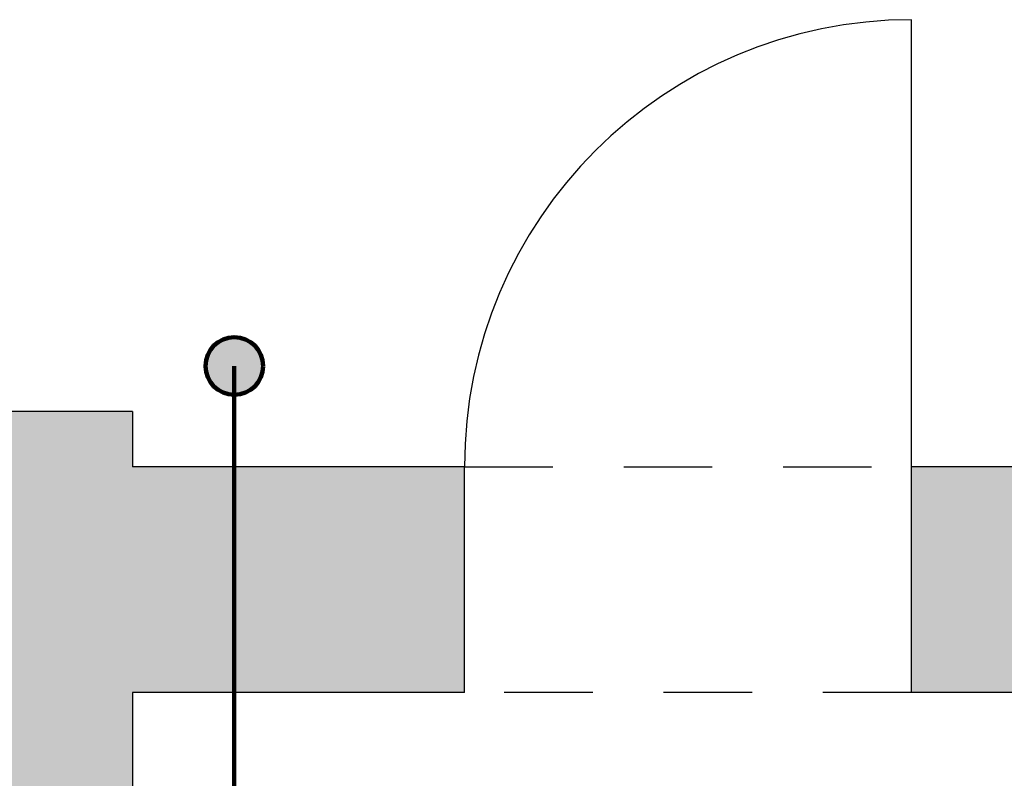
# Model space of a CAD drawing. Header units: metres. Extents: x -10.5 to 20.8, y -9 to 19.2.
# Tile 17 of 23: x 4.6 to 6.8, y 1.6 to 3.3. Entities that reach past the tile are written whole.
import ezdxf

# ---------------------------------------------------------------- set-up
doc = ezdxf.new("R2010")
doc.units = ezdxf.units.M
doc.linetypes.add('AUSGEZOGEN', pattern=[0])
doc.linetypes.add('LINIE_2', pattern=[0.36, 0.2, -0.16])
for name, color, linetype, lineweight in [('XR$1$STANDARD', 7, 'Continuous', 25), ('XR$2$STANDARD', 7, 'Continuous', 25), ('XR$3$STANDARD', 7, 'Continuous', 25)]:
    doc.layers.add(name, color=color, linetype=linetype, lineweight=lineweight)

msp = doc.modelspace()

# ---------------------------------------------------------------- hatches: boundary and pattern name
at = {"layer": 'XR$2$STANDARD', "linetype": 'AUSGEZOGEN', "lineweight": 25}
for points in [[(17.6465, 2.3186), (6.5765, 2.3186), (6.5765, 1.8086), (7.8565, 1.8086), (7.8565, 1.5586), (8.2365, 1.5586), (8.2365, 1.8086), (17.6465, 1.8086), (17.6465, -4.5614), (16.6015, -4.5614), (16.6015, -5.3314), (18.1565, -5.3314), (18.1565, 3.1036), (17.6465, 3.1036)], [(-0.3135, -5.6314), (4.8165, -5.6314), (4.8165, -5.3314), (5.8215, -5.3314), (5.8215, -4.5614), (4.8165, -4.5614), (4.8165, 1.8086), (5.5665, 1.8086), (5.5665, 2.3186), (4.8165, 2.3186), (4.8165, 2.4436), (4.3065, 2.4436), (4.3065, -4.1314), (3.2515, -4.1314), (3.2515, -4.8814), (1.2515, -4.8814), (1.2515, -4.1314), (0.1965, -4.1314), (0.1965, -3.7053), (-0.3135, -3.7053), (-0.3135, -4.5614), (-1.2685, -4.5614), (-1.2685, -5.3314), (-0.3135, -5.3314)]]:
    msp.add_hatch(color=0, dxfattribs=at).paths.add_polyline_path(points)
at = {"layer": 'XR$2$STANDARD', "linetype": 'AUSGEZOGEN', "lineweight": 140}
msp.add_hatch(color=1, dxfattribs=at).paths.add_polyline_path([(4.9814, 2.5461), (4.9814, 2.5449), (4.9814, 2.5438), (4.9815, 2.5427), (4.9815, 2.5415), (4.9816, 2.5404), (4.9817, 2.5393), (4.9819, 2.5381), (4.982, 2.537), (4.9822, 2.5359), (4.9824, 2.5348), (4.9826, 2.5337), (4.9828, 2.5325), (4.983, 2.5314), (4.9833, 2.5303), (4.9836, 2.5292), (4.9839, 2.5281), (4.9842, 2.527), (4.9846, 2.526), (4.9849, 2.5249), (4.9853, 2.5238), (4.9857, 2.5228), (4.9861, 2.5217), (4.9866, 2.5207), (4.987, 2.5196), (4.9875, 2.5186), (4.988, 2.5176), (4.9885, 2.5165), (4.989, 2.5155), (4.9895, 2.5145), (4.9901, 2.5135), (4.9907, 2.5126), (4.9913, 2.5116), (4.9919, 2.5106), (4.9925, 2.5097), (4.9931, 2.5088), (4.9938, 2.5078), (4.9945, 2.5069), (4.9952, 2.506), (4.9959, 2.5051), (4.9966, 2.5043), (4.9973, 2.5034), (4.9981, 2.5025), (4.9989, 2.5017), (4.9996, 2.5009), (5.0004, 2.5001), (5.0012, 2.4993), (5.0021, 2.4985), (5.0029, 2.4977), (5.0038, 2.497), (5.0046, 2.4962), (5.0055, 2.4955), (5.0064, 2.4948), (5.0073, 2.4941), (5.0082, 2.4934), (5.0091, 2.4928), (5.0101, 2.4921), (5.011, 2.4915), (5.012, 2.4909), (5.0129, 2.4903), (5.0139, 2.4897), (5.0149, 2.4892), (5.0159, 2.4886), (5.0169, 2.4881), (5.0179, 2.4876), (5.0189, 2.4871), (5.02, 2.4866), (5.021, 2.4862), (5.0221, 2.4858), (5.0231, 2.4853), (5.0242, 2.4849), (5.0253, 2.4846), (5.0263, 2.4842), (5.0274, 2.4839), (5.0285, 2.4835), (5.0296, 2.4832), (5.0307, 2.4829), (5.0318, 2.4827), (5.0329, 2.4824), (5.034, 2.4822), (5.0351, 2.482), (5.0363, 2.4818), (5.0374, 2.4816), (5.0385, 2.4815), (5.0396, 2.4814), (5.0408, 2.4813), (5.0419, 2.4812), (5.043, 2.4811), (5.0442, 2.4811), (5.0453, 2.481), (5.0464, 2.481), (5.0476, 2.481), (5.0487, 2.4811), (5.0498, 2.4811), (5.051, 2.4812), (5.0521, 2.4813), (5.0532, 2.4814), (5.0544, 2.4815), (5.0555, 2.4816), (5.0566, 2.4818), (5.0577, 2.482), (5.0588, 2.4822), (5.06, 2.4824), (5.0611, 2.4827), (5.0622, 2.4829), (5.0633, 2.4832), (5.0644, 2.4835), (5.0655, 2.4839), (5.0665, 2.4842), (5.0676, 2.4846), (5.0687, 2.4849), (5.0697, 2.4853), (5.0708, 2.4858), (5.0719, 2.4862), (5.0729, 2.4866), (5.0739, 2.4871), (5.075, 2.4876), (5.076, 2.4881), (5.077, 2.4886), (5.078, 2.4892), (5.079, 2.4897), (5.0799, 2.4903), (5.0809, 2.4909), (5.0819, 2.4915), (5.0828, 2.4921), (5.0837, 2.4928), (5.0847, 2.4934), (5.0856, 2.4941), (5.0865, 2.4948), (5.0874, 2.4955), (5.0883, 2.4962), (5.0891, 2.497), (5.09, 2.4977), (5.0908, 2.4985), (5.0916, 2.4993), (5.0924, 2.5001), (5.0932, 2.5009), (5.094, 2.5017), (5.0948, 2.5025), (5.0955, 2.5034), (5.0963, 2.5043), (5.097, 2.5051), (5.0977, 2.506), (5.0984, 2.5069), (5.0991, 2.5078), (5.0997, 2.5088), (5.1004, 2.5097), (5.101, 2.5106), (5.1016, 2.5116), (5.1022, 2.5126), (5.1028, 2.5135), (5.1033, 2.5145), (5.1039, 2.5155), (5.1044, 2.5165), (5.1049, 2.5176), (5.1054, 2.5186), (5.1059, 2.5196), (5.1063, 2.5207), (5.1068, 2.5217), (5.1072, 2.5228), (5.1076, 2.5238), (5.1079, 2.5249), (5.1083, 2.526), (5.1086, 2.527), (5.109, 2.5281), (5.1093, 2.5292), (5.1096, 2.5303), (5.1098, 2.5314), (5.1101, 2.5325), (5.1103, 2.5337), (5.1105, 2.5348), (5.1107, 2.5359), (5.1109, 2.537), (5.111, 2.5381), (5.1111, 2.5393), (5.1112, 2.5404), (5.1113, 2.5415), (5.1114, 2.5427), (5.1114, 2.5438), (5.1115, 2.5449), (5.1115, 2.5461), (5.1115, 2.5472), (5.1114, 2.5483), (5.1114, 2.5495), (5.1113, 2.5506), (5.1112, 2.5517), (5.1111, 2.5529), (5.111, 2.554), (5.1109, 2.5551), (5.1107, 2.5562), (5.1105, 2.5574), (5.1103, 2.5585), (5.1101, 2.5596), (5.1098, 2.5607), (5.1096, 2.5618), (5.1093, 2.5629), (5.109, 2.564), (5.1086, 2.5651), (5.1083, 2.5662), (5.1079, 2.5672), (5.1076, 2.5683), (5.1072, 2.5694), (5.1068, 2.5704), (5.1063, 2.5715), (5.1059, 2.5725), (5.1054, 2.5736), (5.1049, 2.5746), (5.1044, 2.5756), (5.1039, 2.5766), (5.1033, 2.5776), (5.1028, 2.5786), (5.1022, 2.5796), (5.1016, 2.5805), (5.101, 2.5815), (5.1004, 2.5824), (5.0997, 2.5834), (5.0991, 2.5843), (5.0984, 2.5852), (5.0977, 2.5861), (5.097, 2.587), (5.0963, 2.5879), (5.0955, 2.5887), (5.0948, 2.5896), (5.094, 2.5904), (5.0932, 2.5913), (5.0924, 2.5921), (5.0916, 2.5929), (5.0908, 2.5936), (5.09, 2.5944), (5.0891, 2.5952), (5.0883, 2.5959), (5.0874, 2.5966), (5.0865, 2.5973), (5.0856, 2.598), (5.0847, 2.5987), (5.0837, 2.5994), (5.0828, 2.6), (5.0819, 2.6006), (5.0809, 2.6012), (5.0799, 2.6018), (5.079, 2.6024), (5.078, 2.603), (5.077, 2.6035), (5.076, 2.604), (5.075, 2.6045), (5.0739, 2.605), (5.0729, 2.6055), (5.0719, 2.606), (5.0708, 2.6064), (5.0697, 2.6068), (5.0687, 2.6072), (5.0676, 2.6076), (5.0665, 2.6079), (5.0655, 2.6083), (5.0644, 2.6086), (5.0633, 2.6089), (5.0622, 2.6092), (5.0611, 2.6095), (5.06, 2.6097), (5.0588, 2.6099), (5.0577, 2.6101), (5.0566, 2.6103), (5.0555, 2.6105), (5.0544, 2.6106), (5.0532, 2.6108), (5.0521, 2.6109), (5.051, 2.611), (5.0498, 2.611), (5.0487, 2.6111), (5.0476, 2.6111), (5.0464, 2.6111), (5.0453, 2.6111), (5.0442, 2.6111), (5.043, 2.611), (5.0419, 2.611), (5.0408, 2.6109), (5.0396, 2.6108), (5.0385, 2.6106), (5.0374, 2.6105), (5.0363, 2.6103), (5.0351, 2.6101), (5.034, 2.6099), (5.0329, 2.6097), (5.0318, 2.6095), (5.0307, 2.6092), (5.0296, 2.6089), (5.0285, 2.6086), (5.0274, 2.6083), (5.0263, 2.6079), (5.0253, 2.6076), (5.0242, 2.6072), (5.0231, 2.6068), (5.0221, 2.6064), (5.021, 2.606), (5.02, 2.6055), (5.0189, 2.605), (5.0179, 2.6045), (5.0169, 2.604), (5.0159, 2.6035), (5.0149, 2.603), (5.0139, 2.6024), (5.0129, 2.6018), (5.012, 2.6012), (5.011, 2.6006), (5.0101, 2.6), (5.0091, 2.5994), (5.0082, 2.5987), (5.0073, 2.598), (5.0064, 2.5973), (5.0055, 2.5966), (5.0046, 2.5959), (5.0038, 2.5952), (5.0029, 2.5944), (5.0021, 2.5936), (5.0012, 2.5929), (5.0004, 2.5921), (4.9996, 2.5913), (4.9989, 2.5904), (4.9981, 2.5896), (4.9973, 2.5887), (4.9966, 2.5879), (4.9959, 2.587), (4.9952, 2.5861), (4.9945, 2.5852), (4.9938, 2.5843), (4.9931, 2.5834), (4.9925, 2.5824), (4.9919, 2.5815), (4.9913, 2.5805), (4.9907, 2.5796), (4.9901, 2.5786), (4.9895, 2.5776), (4.989, 2.5766), (4.9885, 2.5756), (4.988, 2.5746), (4.9875, 2.5736), (4.987, 2.5725), (4.9866, 2.5715), (4.9861, 2.5704), (4.9857, 2.5694), (4.9853, 2.5683), (4.9849, 2.5672), (4.9846, 2.5662), (4.9842, 2.5651), (4.9839, 2.564), (4.9836, 2.5629), (4.9833, 2.5618), (4.983, 2.5607), (4.9828, 2.5596), (4.9826, 2.5585), (4.9824, 2.5574), (4.9822, 2.5562), (4.982, 2.5551), (4.9819, 2.554), (4.9817, 2.5529), (4.9816, 2.5517), (4.9815, 2.5506), (4.9815, 2.5495), (4.9814, 2.5483), (4.9814, 2.5472)])

# ---------------------------------------------------------------- linework, layer by layer
at = {"layer": 'XR$1$STANDARD', "color": 0, "linetype": 'AUSGEZOGEN', "lineweight": 25}
for p, q in [((4.8165, 2.4436), (4.3065, 2.4436)), ((4.8165, 2.4436), (4.8165, 2.3186)), ((5.5665, 2.3186), (4.8165, 2.3186)), ((5.5665, 1.8086), (5.5665, 2.3186)), ((6.5765, 1.8086), (6.5765, 2.3186)), ((17.6465, 2.3186), (6.5765, 2.3186)), ((4.8165, 1.8086), (4.8165, -4.5614)), ((5.5665, 1.8086), (4.8165, 1.8086)), ((7.8565, 1.8086), (6.5765, 1.8086))]:
    msp.add_line(p, q, dxfattribs=at)
at = {"layer": 'XR$2$STANDARD', "color": 1, "linetype": 'AUSGEZOGEN', "lineweight": 140}
msp.add_line((5.0464, 2.5461), (5.0464, 1.5754), dxfattribs=at)
msp.add_circle((5.0464, 2.5461), 0.0651, dxfattribs=at)
at = {"layer": 'XR$3$STANDARD', "color": 0, "linetype": 'AUSGEZOGEN', "lineweight": 25}
msp.add_line((6.5765, 2.3186), (6.5765, 3.3286), dxfattribs=at)
at = {"layer": 'XR$3$STANDARD', "color": 0, "linetype": 'LINIE_2', "lineweight": 25}
for p, q in [((5.5665, 2.3186), (6.5765, 2.3186)), ((6.5765, 1.8086), (5.5665, 1.8086))]:
    msp.add_line(p, q, dxfattribs=at)
at = {"layer": 'XR$3$STANDARD', "color": 0, "linetype": 'AUSGEZOGEN', "lineweight": 25}
msp.add_arc((6.5765, 2.3186), 1.01, 90, 180, dxfattribs=at)

doc.saveas('drawing.dxf')
